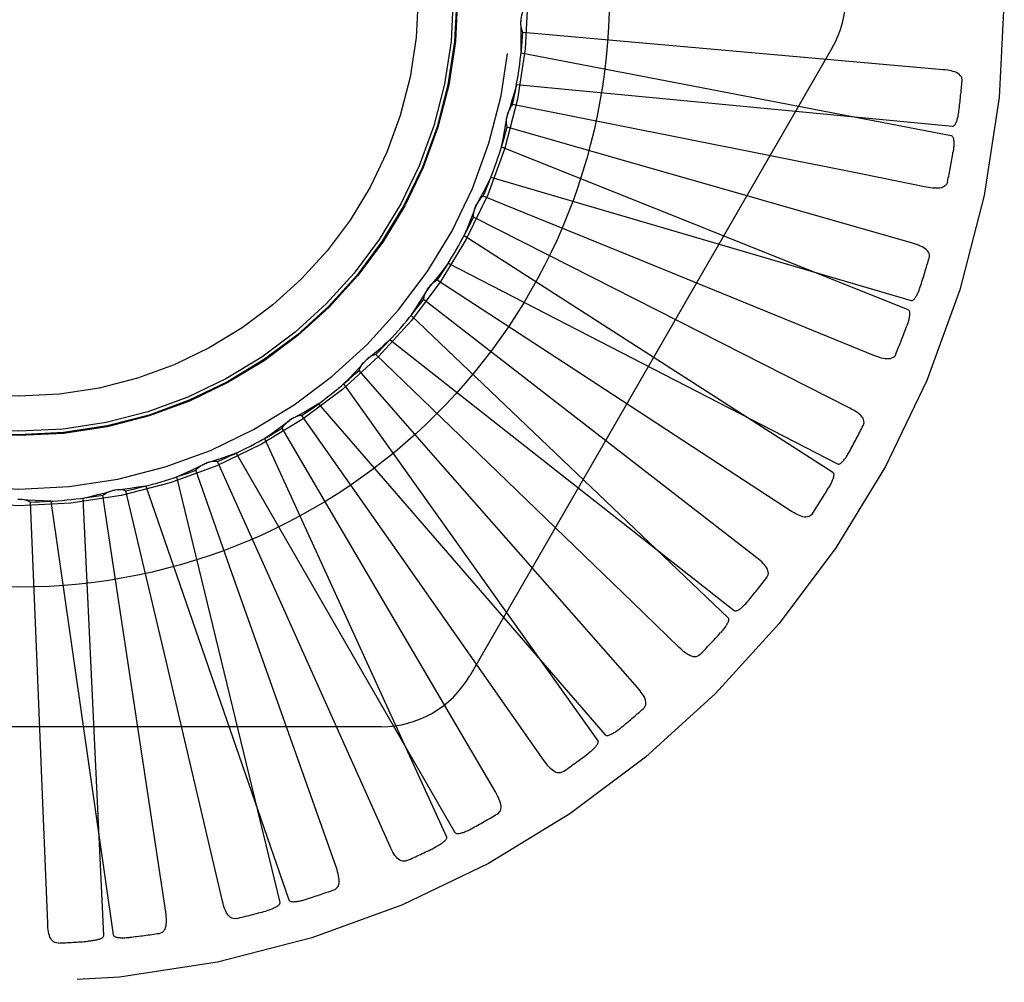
# Model space of a CAD drawing. Header units: inches. Extents: x 0 to 77.3, y 0 to 50.
# Tile 15 of 42: x 37.015 to 37.296, y 2.869 to 3.144. Entities that reach past the tile are written whole.
import ezdxf

# ---------------------------------------------------------------- set-up
doc = ezdxf.new("R2010")
doc.units = ezdxf.units.IN
doc.header["$LTSCALE"] = 4.25
doc.header["$MEASUREMENT"] = 0
doc.linetypes.add('HIDDEN', pattern=[0.2, 0.1, -0.1])
doc.layers.get('0').update_dxf_attribs({"linetype": 'CONTINUOUS'})
doc.layers.add('DEFAULT_2', color=8, linetype='HIDDEN')

msp = doc.modelspace()

# ---------------------------------------------------------------- linework, layer by layer
at = {"color": 7, "linetype": 'Continuous'}
msp.add_circle((37.0148883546, 3.1501014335), 0.1685, dxfattribs=at)
at = {"layer": 'DEFAULT_2', "color": 8, "linetype": 'HIDDEN'}
for p, q in [((37.1897432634, 3.1371377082), (37.1587787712, 3.1399058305)), ((37.2786600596, 3.1292736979), (37.1897432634, 3.1371377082)), ((37.247031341, 3.135518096), (37.1435893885, 2.9563513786)), ((37.1582505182, 3.1341110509), (37.2809609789, 3.1104605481)), ((37.1569483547, 3.1250543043), (37.2813512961, 3.1131752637)), ((37.2031469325, 3.1099162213), (37.1558226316, 3.119345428)), ((37.1841300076, 3.1042804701), (37.1542489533, 3.1128586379)), ((37.1526335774, 3.1072685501), (37.2686506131, 3.0608223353)), ((37.2699516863, 3.0797309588), (37.1841300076, 3.1042804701)), ((37.149640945, 3.0986219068), (37.2695476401, 3.0634141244)), ((37.1921397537, 3.0750142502), (37.1474551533, 3.0932292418)), ((37.1723999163, 3.0730793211), (37.1446822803, 3.087157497)), ((37.1420381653, 3.0819741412), (37.2471686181, 3.0144109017)), ((37.1374632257, 3.0740501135), (37.2485399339, 3.0167860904)), ((37.2520246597, 3.032731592), (37.1723999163, 3.0730793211)), ((37.1747262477, 3.0428261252), (37.1342963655, 3.0691685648)), ((37.1549769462, 3.0446619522), (37.1304245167, 3.063731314)), ((37.1268472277, 3.0591420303), (37.2172914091, 2.9729036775)), ((37.1208553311, 3.052227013), (37.2190874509, 2.9749764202)), ((37.1515357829, 3.0145152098), (37.116821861, 3.0480330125)), ((37.1324908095, 3.0200554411), (37.1119909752, 3.0434267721)), ((37.2255269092, 2.9899742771), (37.1549769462, 3.0446619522)), ((37.1076098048, 3.0395974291), (37.1800988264, 2.9378008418)), ((37.100417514, 3.0339413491), (37.1822546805, 2.9394962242)), ((37.1234065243, 2.9911047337), (37.0956632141, 3.0305864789)), ((37.1057542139, 3.0001491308), (37.0900478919, 3.0269777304)), ((37.085021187, 3.0240467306), (37.1369351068, 2.9103711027)), ((37.0768884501, 3.0198540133), (37.1393728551, 2.9116278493)), ((37.1914161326, 2.9530043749), (37.1324908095, 3.0200554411)), ((37.0757334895, 2.9856624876), (37.0653883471, 3.0149787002)), ((37.0913551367, 2.9734408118), (37.0715851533, 3.0174595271)), ((37.059897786, 3.0130519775), (37.0893602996, 2.8916058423)), ((37.0511185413, 3.0104741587), (37.0919918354, 2.892378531)), ((37.0331476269, 3.0070105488), (37.0390938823, 2.8821832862)), ((37.0410103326, 2.9937605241), (37.038903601, 3.0078633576)), ((37.0565400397, 2.9621618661), (37.0454579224, 3.0091265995)), ((37.0202195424, 2.9576755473), (37.0182258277, 3.0058888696)), ((37.0240391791, 3.0061407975), (37.0418240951, 2.8824439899)), ((37.15092518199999, 2.9231580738), (37.1057542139, 3.0001491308)), ((37.0568342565, 2.8888547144), (37.0410103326, 2.9937605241)), ((37.1055175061, 2.9015140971), (37.0757334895, 2.9856624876)), ((37.1208418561, 2.9076490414), (37.0913551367, 2.9734408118)), ((37.0730427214, 2.89197864), (37.0565400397, 2.9621618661)), ((37.0216559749, 2.9223579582), (37.0202195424, 2.9576755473)), ((37.1183303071, 2.9417680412), (36.911446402, 2.9417680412)), ((37.0231417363, 2.8856374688), (37.0216559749, 2.9223579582))]:
    msp.add_line(p, q, dxfattribs=at)
for points in [[(37.1590963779, 3.1465732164), (37.1588082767, 3.1460227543), (37.1585748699, 3.1454498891), (37.1583947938, 3.1448488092), (37.1582709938, 3.144234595), (37.1582066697, 3.1436221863), (37.1582006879, 3.1430055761)], [(37.1587787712, 3.1399058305), (37.1585442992, 3.1404811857), (37.1583664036, 3.1410736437), (37.1582442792, 3.1416891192), (37.1581794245, 3.1423123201), (37.1581736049, 3.1429280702), (37.1582262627, 3.1435424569)], [(37.1582505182, 3.1341110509), (37.1582885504, 3.136338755), (37.1582929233, 3.1385637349), (37.1582636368, 3.1407859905), (37.1582006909, 3.1430055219)], [(37.2840855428, 3.1260455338), (37.2840812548, 3.1265085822), (37.2839950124, 3.1269321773), (37.2838217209, 3.1273174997), (37.2835766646, 3.1276610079), (37.2832725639, 3.1279569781), (37.2829120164, 3.1282131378), (37.2824995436, 3.1284343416), (37.282042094, 3.1286234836), (37.281546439, 3.1287838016), (37.2810176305, 3.128919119), (37.2804624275, 3.129033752), (37.2798824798, 3.1291294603), (37.2792821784, 3.129209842), (37.2786600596, 3.1292736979)], [(37.1569483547, 3.1250543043), (37.1563572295, 3.122906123), (37.155734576, 3.1207700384), (37.155080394, 3.1186460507), (37.1543946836, 3.1165341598)], [(37.1558226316, 3.119345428), (37.1554355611, 3.118859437), (37.1550979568, 3.1183410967), (37.1548073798, 3.1177849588), (37.1545695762, 3.1172052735), (37.1543905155, 3.1166161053), (37.1542679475, 3.1160117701)], [(37.1542489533, 3.1128586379), (37.1541276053, 3.1134679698), (37.1540650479, 3.1140833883), (37.1540616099, 3.1147108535), (37.1541158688, 3.1153350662), (37.1542266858, 3.1159407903), (37.1543946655, 3.1165341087)], [(37.2813512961, 3.1131752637), (37.2815234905, 3.1131914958), (37.2816826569, 3.1132477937), (37.2818283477, 3.1133480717), (37.2819619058, 3.1134805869), (37.2820840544, 3.1136358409), (37.2821962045, 3.1138110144), (37.2822995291, 3.113999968), (37.2823954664, 3.1142031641), (37.2824858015, 3.1144192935), (37.2825706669, 3.1146475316), (37.2826507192, 3.1148868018), (37.2827261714, 3.1151365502), (37.2827973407, 3.1153954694), (37.2828645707, 3.1156647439), (37.2829283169, 3.1159447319), (37.2829885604, 3.1162366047), (37.2830457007, 3.1165414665), (37.2830989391, 3.116859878), (37.2831475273, 3.117192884), (37.2831917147, 3.1175401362)], [(37.1526335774, 3.1072685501), (37.1530925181, 3.109448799), (37.1535178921, 3.111632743), (37.1539096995, 3.1138203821), (37.1542679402, 3.1160117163)], [(37.2738433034, 3.0957724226), (37.2556535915, 3.0994144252), (37.2031469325, 3.1099162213)], [(37.2809609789, 3.1104605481), (37.2811216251, 3.1103964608), (37.2812584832, 3.110297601), (37.281370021, 3.1101603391), (37.2814608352, 3.109995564), (37.2815342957, 3.1098121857), (37.281592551, 3.1096125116), (37.2816384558, 3.1094021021), (37.28167326, 3.1091801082), (37.2816990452, 3.1089472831), (37.2817161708, 3.1087043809), (37.2817255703, 3.1084522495), (37.2817276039, 3.1081913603), (37.2817229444, 3.1079228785), (37.2817115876, 3.1076455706), (37.2816938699, 3.1073589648), (37.2816694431, 3.1070619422), (37.28163839, 3.1067533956), (37.2815997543, 3.1064328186), (37.2815524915, 3.1060992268), (37.2814969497, 3.1057529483)], [(37.149640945, 3.0986219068), (37.1486539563, 3.096624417), (37.1476382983, 3.0946447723), (37.1465939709, 3.0926829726), (37.1455209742, 3.0907390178)], [(37.2799580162, 3.0973401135), (37.2798237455, 3.096897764), (37.2796218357, 3.0965160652), (37.2793470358, 3.0961952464), (37.2790150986, 3.0959346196), (37.2786399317, 3.0957363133), (37.2782218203, 3.0955921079), (37.2777637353, 3.0954960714), (37.2772715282, 3.0954434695), (37.2767507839, 3.0954292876), (37.2762052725, 3.095448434), (37.2756402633, 3.0954948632), (37.2750568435, 3.095566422), (37.2744582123, 3.0956584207), (37.2738433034, 3.0957724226)], [(37.1474551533, 3.0932292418), (37.1469831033, 3.0928252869), (37.1465535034, 3.0923802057), (37.1461629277, 3.09188911), (37.1458197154, 3.091364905), (37.1455323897, 3.0908202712), (37.1452976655, 3.0902500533)], [(37.1420381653, 3.0819741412), (37.1429014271, 3.0840281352), (37.1437324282, 3.0860921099), (37.1445311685, 3.0881660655), (37.1452976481, 3.0902500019)], [(37.1446822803, 3.087157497), (37.1446784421, 3.0877787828), (37.1447334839, 3.0883949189), (37.1448488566, 3.0890116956), (37.145020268, 3.0896143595), (37.1452437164, 3.090188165), (37.1455209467, 3.090738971)], [(37.2746683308, 3.0755359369), (37.2747516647, 3.0759904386), (37.274747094, 3.0764221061), (37.274649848, 3.0768331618), (37.2744742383, 3.0772169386), (37.2742316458, 3.0775651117), (37.2739260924, 3.0778848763), (37.2735629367, 3.0781801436), (37.2731495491, 3.0784524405), (37.2726931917, 3.0787036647), (37.2721995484, 3.0789366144), (37.2716760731, 3.0791542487), (37.2711247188, 3.0793579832), (37.2705504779, 3.0795505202), (37.2699516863, 3.0797309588)], [(37.1374632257, 3.0740501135), (37.1361160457, 3.0722755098), (37.1347440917, 3.0705238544), (37.1333473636, 3.0687951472), (37.1319258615, 3.0670893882)], [(37.2588818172, 3.0477466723), (37.2417100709, 3.0547652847), (37.1921397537, 3.0750142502)], [(37.1342963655, 3.0691685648), (37.1337563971, 3.0688612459), (37.1332503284, 3.0685055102), (37.1327738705, 3.0680972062), (37.132337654, 3.0676474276), (37.131952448, 3.0671670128), (37.1316140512, 3.0666515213)], [(37.1268472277, 3.0591420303), (37.1280822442, 3.0609933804), (37.1292883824, 3.062862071), (37.1304656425, 3.0647481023), (37.1316140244, 3.0666514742)], [(37.1304245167, 3.063731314), (37.1305383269, 3.0643420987), (37.1307089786, 3.0649366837), (37.1309389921, 3.0655204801), (37.1312213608, 3.0660798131), (37.1315493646, 3.0666009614), (37.1319258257, 3.0670893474)], [(37.2695476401, 3.0634141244), (37.2697197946, 3.0633974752), (37.2698867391, 3.0634226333), (37.2700487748, 3.063493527), (37.270204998, 3.0635983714), (37.2703543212, 3.0637277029), (37.2704975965, 3.0638784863), (37.2706348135, 3.0640444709), (37.2707674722, 3.0642258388), (37.2708970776, 3.0644209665), (37.2710236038, 3.0646290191), (37.2711474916, 3.0648488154), (37.2712688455, 3.0650797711), (37.2713877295, 3.0653205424), (37.271504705, 3.0655722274), (37.2716202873, 3.0658350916), (37.2717346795, 3.0661102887), (37.27185013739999, 3.0664038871), (37.2719610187, 3.0667014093), (37.2720618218, 3.0669888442), (37.2721543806, 3.0672708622)], [(37.2686506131, 3.0608223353), (37.2687962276, 3.0607290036), (37.2689119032, 3.0606060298), (37.2689954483, 3.0604501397), (37.2690534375, 3.0602711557), (37.2690908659, 3.0600771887), (37.2691102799, 3.0598700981), (37.2691155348, 3.0596548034), (37.2691076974, 3.0594302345), (37.2690889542, 3.059196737), (37.2690598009, 3.0589549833), (37.2690213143, 3.0587056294), (37.2689739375, 3.05844907), (37.2689185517, 3.0581863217), (37.2688549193, 3.0579161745), (37.2687832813, 3.0576381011), (37.268703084, 3.0573510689), (37.26861229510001, 3.0570487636), (37.2685155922, 3.0567465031), (37.2684174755, 3.0564591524), (37.268316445, 3.0561817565)], [(37.1208553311, 3.052227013), (37.1191966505, 3.0507394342), (37.1175179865, 3.0492790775), (37.1158193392, 3.0478459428), (37.1141007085, 3.0464400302)], [(37.1076098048, 3.0395974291), (37.1091746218, 3.0411834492), (37.1107131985, 3.0427907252), (37.1122255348, 3.0444192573), (37.1137116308, 3.0460690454)], [(37.1119909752, 3.0434267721), (37.1122183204, 3.0440049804), (37.1124984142, 3.0445565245), (37.1128347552, 3.0450862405), (37.1132178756, 3.0455820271), (37.1136385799, 3.0460316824), (37.1141006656, 3.0464399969)], [(37.116821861, 3.0480330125), (37.1162334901, 3.047833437), (37.1156692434, 3.047579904), (37.1151241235, 3.0472691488), (37.1146106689, 3.0469100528), (37.114141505, 3.0465112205), (37.113711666, 3.0460690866)], [(37.2651824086, 3.0481283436), (37.2649670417, 3.0477196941), (37.2646966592, 3.0473832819), (37.2643661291, 3.0471202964), (37.2639908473, 3.0469271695), (37.2635849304, 3.0468034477), (37.2631470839, 3.0467409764), (37.262679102, 3.0467333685), (37.2621858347, 3.046774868), (37.261671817, 3.0468594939), (37.2611397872, 3.046981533), (37.2605937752, 3.0471340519), (37.2600344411, 3.0473147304), (37.2594640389, 3.0475183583), (37.2588818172, 3.0477466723)], [(37.2351017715, 3.0034202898), (37.2195686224, 3.0135618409), (37.1747262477, 3.0428261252)], [(37.100417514, 3.0339413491), (37.0985072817, 3.0327945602), (37.096582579, 3.0316782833), (37.0946434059, 3.0305925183), (37.0926897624, 3.0295372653)], [(37.2558621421, 3.0277197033), (37.2560299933, 3.0281502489), (37.2561072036, 3.0285749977), (37.2560895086, 3.0289970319), (37.2559897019, 3.0294071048), (37.2558173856, 3.0297948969), (37.2555778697, 3.0301667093), (37.2552771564, 3.0305253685), (37.2549227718, 3.0308709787), (37.2545222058, 3.0312040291), (37.2540815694, 3.0315261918), (37.2536087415, 3.0318389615), (37.2531059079, 3.0321433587), (37.2525784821, 3.0324410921), (37.2520246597, 3.032731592)], [(37.085021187, 3.0240467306), (37.0868578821, 3.0253079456), (37.0886728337, 3.0265949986), (37.0904660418, 3.0279078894), (37.0922375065, 3.0292466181)], [(37.0900478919, 3.0269777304), (37.0903805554, 3.0275024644), (37.0907599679, 3.0279910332), (37.0911904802, 3.0284475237), (37.0916605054, 3.0288618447), (37.0921587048, 3.0292237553), (37.092689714, 3.0295372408)], [(37.0956632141, 3.0305864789), (37.0950477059, 3.0305018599), (37.0944456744, 3.030359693), (37.0938515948, 3.0301577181), (37.0932794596, 3.0299022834), (37.0927432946, 3.0295994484), (37.092237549, 3.029246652)], [(37.0768884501, 3.0198540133), (37.074795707, 3.0190894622), (37.0726945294, 3.0183576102), (37.0705849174, 3.0176584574), (37.0684668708, 3.0169920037)], [(37.2485399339, 3.0167860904), (37.2487058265, 3.0167371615), (37.2488745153, 3.0167302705), (37.2490470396, 3.0167692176), (37.2492202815, 3.0168426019), (37.2493913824, 3.0169413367), (37.2495606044, 3.0170622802), (37.2497267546, 3.0171992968), (37.2498913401, 3.0173522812), (37.2500555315, 3.0175193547), (37.2502191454, 3.0176997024), (37.2503823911, 3.0178920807), (37.2505452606, 3.0180958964), (37.2507075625, 3.0183098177), (37.2508700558, 3.0185348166), (37.2510332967, 3.0187710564), (37.2511977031, 3.0190196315), (37.2513639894, 3.0192812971), (37.2515318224, 3.0195572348), (37.2517010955, 3.0198490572), (37.2518718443, 3.0201562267)], [(37.059897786, 3.0130519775), (37.0619399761, 3.0139428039), (37.0639657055, 3.0148631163), (37.0659749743, 3.0158129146), (37.0679677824, 3.0167921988)], [(37.0653883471, 3.0149787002), (37.06581430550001, 3.0154309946), (37.0662793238, 3.01583893), (37.0667884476, 3.0162056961), (37.0673283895, 3.016523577), (37.0678860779, 3.0167846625), (37.0684668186, 3.0169919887)], [(37.0715851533, 3.0174595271), (37.0709647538, 3.017492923), (37.0703466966, 3.0174672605), (37.0697251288, 3.0173813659), (37.0691149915, 3.0172388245), (37.0685312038, 3.0170429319), (37.0679678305, 3.016792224)], [(37.2033626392, 2.9643953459), (37.1900294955, 2.9772932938), (37.1515357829, 3.0145152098)], [(37.2471686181, 3.0144109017), (37.247293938, 3.0142916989), (37.2473842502, 3.0141490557), (37.2474367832, 3.0139801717), (37.2474598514, 3.0137934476), (37.2474598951, 3.0135959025), (37.247439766, 3.0133888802), (37.2474041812, 3.0131764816), (37.2473539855, 3.0129574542), (37.2472913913, 3.0127317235), (37.2472170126, 3.0124998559), (37.247132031, 3.0122622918), (37.2470369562, 3.0120193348), (37.2469328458, 3.0117718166), (37.2468192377, 3.0115185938), (37.2466962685, 3.0112591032), (37.2465631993, 3.0109924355), (37.2464198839, 3.0107178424), (37.2462646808, 3.010434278), (37.2460956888, 3.0101402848), (37.2459135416, 3.0098363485)], [(37.0454579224, 3.0091265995), (37.0448550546, 3.0092768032), (37.0442433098, 3.0093685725), (37.0436167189, 3.0094018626), (37.0429906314, 3.0093773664), (37.0423803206, 3.0092954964), (37.0417796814, 3.0091559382)], [(37.0511185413, 3.0104741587), (37.0489189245, 3.0101194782), (37.0467172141, 3.0097985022), (37.0445134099, 3.0095112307), (37.042307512, 3.0092576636)], [(37.0182258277, 3.0058888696), (37.0176622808, 3.0061504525), (37.0170789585, 3.0063563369), (37.016469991, 3.0065076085), (37.0158505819, 3.0066020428), (37.0152358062, 3.0066371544), (37.0146196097, 3.0066137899)], [(37.0240391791, 3.0061407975), (37.0218121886, 3.0062088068), (37.0195895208, 3.0063103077), (37.0173711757, 3.0064453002), (37.0151571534, 3.0066137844)], [(37.0331476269, 3.0070105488), (37.0353215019, 3.0074987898), (37.037484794, 3.0080190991), (37.03963750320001, 3.0085714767), (37.0417796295, 3.0091559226)], [(37.038903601, 3.0078633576), (37.0394074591, 3.0082268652), (37.0399412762, 3.0085394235), (37.0405106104, 3.0088032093), (37.0411009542, 3.009013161), (37.0416979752, 3.0091639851), (37.0423074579, 3.0092576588)], [(37.2413613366, 3.002603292), (37.2410721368, 3.0022423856), (37.2407427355, 3.0019629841), (37.2403683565, 3.001767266), (37.2399633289, 3.0016486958), (37.2395413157, 3.0016040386), (37.239099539, 3.0016255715), (37.2386385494, 3.0017066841), (37.2381620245, 3.0018408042), (37.2376732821, 3.0020212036), (37.2371739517, 3.0022417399), (37.2366667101, 3.0024948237), (37.2361517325, 3.0027780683), (37.2356302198, 3.0030859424), (37.2351017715, 3.0034202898)], [(37.1648115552, 2.932082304), (37.1541603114, 2.9472704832), (37.1234065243, 2.9911047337)], [(37.2283462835, 2.9843262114), (37.2285927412, 2.984717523), (37.2287490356, 2.9851201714), (37.2288115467, 2.9855379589), (37.2287911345, 2.9859594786), (37.2286953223, 2.9863728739), (37.2285305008, 2.9867832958), (37.2283030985, 2.9871923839), (37.2280205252, 2.9875988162), (37.2276902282, 2.9880016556), (37.2273185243, 2.9884013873), (37.2269134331, 2.9887979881), (37.2264772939, 2.9891920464), (37.2260157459, 2.9895842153), (37.2255269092, 2.9899742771)], [(37.2190874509, 2.9749764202), (37.2192410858, 2.9748969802), (37.219405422, 2.9748582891), (37.2195821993, 2.9748638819), (37.2197661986, 2.9749031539), (37.2199528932, 2.9749677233), (37.2201419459, 2.9750544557), (37.220331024, 2.9751575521), (37.2205215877, 2.9752766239), (37.2207144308, 2.9754096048), (37.220909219, 2.9755557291), (37.2211059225, 2.9757137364), (37.2213044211, 2.9758830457), (37.2215042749, 2.9760623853), (37.2217064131, 2.9762525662), (37.2219114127, 2.9764536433), (37.2221198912, 2.9766666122), (37.222336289, 2.9768963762), (37.2225497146, 2.9771312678), (37.2227495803, 2.97736), (37.2229394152, 2.9775863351)], [(37.2172914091, 2.9729036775), (37.2173919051, 2.9727629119), (37.2174535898, 2.9726057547), (37.2174732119, 2.9724299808), (37.2174605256, 2.9722422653), (37.2174231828, 2.9720482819), (37.2173642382, 2.9718488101), (37.2172890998, 2.9716469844), (37.21719836, 2.9714414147), (37.2170941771, 2.9712316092), (37.2169772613, 2.9710180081), (37.2168488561, 2.9708008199), (37.2167095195, 2.9705802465), (37.2165604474, 2.9703569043), (37.2164009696, 2.970129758), (37.2162311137, 2.9698982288), (37.2160499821, 2.9696615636), (37.21585715, 2.9694189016), (37.2156512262, 2.9691699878), (37.2154304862, 2.9689142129), (37.2151955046, 2.9686517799)], [(37.2093538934, 2.9624080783), (37.2090019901, 2.9621086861), (37.2086258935, 2.9618968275), (37.2082212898, 2.9617755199), (37.2078011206, 2.9617357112), (37.2073782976, 2.9617717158), (37.2069485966, 2.9618764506), (37.2065113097, 2.962043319), (37.2060688, 2.9622651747), (37.2056230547, 2.9625347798), (37.2051744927, 2.9628458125), (37.2047242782, 2.9631903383), (37.2042721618, 2.9635659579), (37.2038182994, 2.9639669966), (37.2033626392, 2.9643953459)], [(37.1931161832, 2.9469254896), (37.1934319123, 2.9472626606), (37.1936613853, 2.9476281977), (37.1938018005, 2.9480265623), (37.1938615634, 2.9484443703), (37.1938457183, 2.9488684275), (37.1937615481, 2.9493026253), (37.1936156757, 2.9497473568), (37.1934151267, 2.9501999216), (37.1931670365, 2.9506579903), (37.1928776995, 2.9511208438), (37.192554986, 2.9515869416), (37.1922013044, 2.9520564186), (37.1918223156, 2.952528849), (37.1914161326, 2.9530043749)], [(37.1822546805, 2.9394962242), (37.1823905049, 2.9393891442), (37.182544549, 2.9393200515), (37.1827191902, 2.9392920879), (37.1829072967, 2.9392958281), (37.1831028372, 2.9393238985), (37.1833048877, 2.939373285), (37.18351006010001, 2.9394387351), (37.1837197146, 2.9395195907), (37.1839342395, 2.9396136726), (37.1841531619, 2.9397202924), (37.1843762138, 2.939838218), (37.1846031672, 2.9399669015), (37.1848333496, 2.9401051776), (37.1850678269, 2.9402536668), (37.185307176, 2.9404123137), (37.1855521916, 2.9405819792), (37.1858035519, 2.9407628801), (37.1860621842, 2.9409568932), (37.1863293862, 2.9411662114), (37.1866047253, 2.9413901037)], [(37.1800988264, 2.9378008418), (37.1801708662, 2.9376436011), (37.180201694, 2.93747761), (37.1801876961, 2.937301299), (37.1801397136, 2.9371193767), (37.180066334, 2.936935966), (37.1799707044, 2.9367512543), (37.1798587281, 2.9365672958), (37.1797307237, 2.9363826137), (37.1795887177, 2.9361963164), (37.1794334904, 2.9360087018), (37.1792663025, 2.9358197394), (37.1790877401, 2.9356295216), (37.1788990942, 2.9354384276), (37.1786995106, 2.9352455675), (37.17848890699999, 2.9350503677), (37.1782662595, 2.9348522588), (37.1780265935, 2.9346471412), (37.1777816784, 2.9344450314), (37.1775428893, 2.934255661), (37.1773064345, 2.9340757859)], [(37.1703187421, 2.9289972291), (37.1699163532, 2.9287697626), (37.1695068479, 2.9286328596), (37.1690865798, 2.9285903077), (37.1686664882, 2.9286307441), (37.1682581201, 2.9287461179), (37.1678560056, 2.9289302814), (37.1674582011, 2.9291768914), (37.16706567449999, 2.9294784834), (37.1666790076, 2.9298275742), (37.166297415, 2.9302178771), (37.1659205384, 2.9306413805), (37.1655476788, 2.9310957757), (37.1651779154, 2.9315754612), (37.1648115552, 2.932082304)], [(37.1514435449, 2.9168668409), (37.1518177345, 2.9171384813), (37.1521124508, 2.9174541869), (37.1523257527, 2.9178188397), (37.1524634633, 2.918217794), (37.1525281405, 2.9186372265), (37.1525276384, 2.9190795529), (37.1524685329, 2.919543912), (37.1523572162, 2.9200263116), (37.1522002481, 2.9205231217), (37.1520037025, 2.9210323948), (37.1517750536, 2.9215510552), (37.1515166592, 2.9220788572), (37.15123397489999, 2.9226143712), (37.15092518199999, 2.9231580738)], [(37.1393728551, 2.9116278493), (37.1394859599, 2.9114969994), (37.1396241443, 2.9114000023), (37.1397903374, 2.911339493), (37.1399757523, 2.9113075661), (37.1401730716, 2.911298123), (37.1403808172, 2.9113083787), (37.1405946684, 2.9113338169), (37.1408158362, 2.911373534), (37.14104428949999, 2.9114253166), (37.1412794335, 2.9114885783), (37.1415207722, 2.9115621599), (37.1417679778, 2.9116455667), (37.1420201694, 2.9117377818), (37.1422785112, 2.9118392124), (37.142543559, 2.9119496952), (37.1428162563, 2.9120699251), (37.1430976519, 2.9122001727), (37.1433879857, 2.9123415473), (37.1436879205, 2.9124953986), (37.1439972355, 2.9126612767)], [(37.1369351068, 2.9103711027), (37.1369760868, 2.9102030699), (37.1369749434, 2.9100342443), (37.1369278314, 2.9098637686), (37.136846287, 2.9096942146), (37.1367395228, 2.9095280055), (37.1366106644, 2.9093647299), (37.1364658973, 2.9092052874), (37.1363052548, 2.9090481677), (37.136130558, 2.9088921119), (37.1359426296, 2.9087372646), (37.1357427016, 2.9085833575), (37.1355313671, 2.9084303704), (37.1353099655, 2.9082784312), (37.1350774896, 2.9081268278), (37.1348337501, 2.9079750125), (37.1345776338, 2.90782262), (37.1343082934, 2.9076689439), (37.1340247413, 2.9075144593), (37.1337255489, 2.907359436), (37.1334111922, 2.907203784)], [(37.125665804, 2.9035775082), (37.1252275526, 2.9034302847), (37.1247994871, 2.9033733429), (37.1243787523, 2.9034110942), (37.1239739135, 2.9035303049), (37.1235947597, 2.9037208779), (37.1232347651, 2.903977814), (37.1228908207, 2.9042952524), (37.1225624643, 2.9046656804), (37.1222488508, 2.9050816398), (37.1219480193, 2.9055371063), (37.1216581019, 2.9060242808), (37.1213779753, 2.9065410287), (37.1211056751, 2.9070820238), (37.1208418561, 2.9076490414)], [(37.1048361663, 2.8952386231), (37.1052547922, 2.895434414), (37.1056038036, 2.8956885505), (37.1058822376, 2.8960062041), (37.1060929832, 2.8963718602), (37.1062358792, 2.8967714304), (37.1063191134, 2.8972058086), (37.1063489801, 2.8976728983), (37.1063309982, 2.8981675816), (37.1062709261, 2.8986850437), (37.1061743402, 2.8992222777), (37.1060479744, 2.8997749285), (37.1058941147, 2.900342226), (37.1057178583, 2.9009216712), (37.1055175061, 2.9015140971)], [(37.0770083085, 2.8870677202), (37.0765505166, 2.8870061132), (37.0761196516, 2.8870312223), (37.0757137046, 2.8871479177), (37.0753387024, 2.8873415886), (37.0750024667, 2.887600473), (37.0746976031, 2.8879208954), (37.0744199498, 2.8882976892), (37.0741676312, 2.8887235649), (37.0739384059, 2.8891913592), (37.0737292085, 2.8896955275), (37.0735367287, 2.8902287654), (37.0733594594, 2.8907891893), (37.073194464, 2.891371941), (37.0730427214, 2.89197864)], [(37.0893602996, 2.8916058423), (37.0893687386, 2.8914330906), (37.0893356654, 2.8912675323), (37.0892571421, 2.8911090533), (37.089144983, 2.8909579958), (37.0890086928, 2.8908149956), (37.088851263, 2.8906790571), (37.0886789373, 2.8905498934), (37.0884914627, 2.8904260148), (37.0882903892, 2.8903058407), (37.0880765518, 2.8901893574), (37.0878511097, 2.8900760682), (37.0876146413, 2.8899658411), (37.087368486, 2.8898585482), (37.0871115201, 2.8897536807), (37.0868434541, 2.889650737), (37.0865631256, 2.8895495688), (37.0862641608, 2.8894481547), (37.0859619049, 2.8893516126), (37.0856712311, 2.8892649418), (37.0853871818, 2.889186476)], [(37.0919918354, 2.892378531), (37.0920781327, 2.8922286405), (37.0921954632, 2.8921072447), (37.0923472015, 2.8920163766), (37.0925232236, 2.8919499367), (37.0927151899, 2.8919033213), (37.0929211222, 2.8918740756), (37.093135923, 2.8918585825), (37.0933606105, 2.8918557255), (37.0935947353, 2.8918633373), (37.0938376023, 2.8918809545), (37.0940885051, 2.8919075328), (37.0943470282, 2.8919426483), (37.0946121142, 2.8919854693), (37.0948849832, 2.8920361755), (37.0951661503, 2.8920945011), (37.0954566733, 2.89216095), (37.0957627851, 2.8922371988), (37.0960694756, 2.8923194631), (37.0963621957, 2.8924041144), (37.0966457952, 2.8924923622)], [(37.0549777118, 2.8828216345), (37.055425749, 2.8829346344), (37.0558165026, 2.8831181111), (37.0561500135, 2.8833773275), (37.0564261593, 2.8836964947), (37.0566420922, 2.8840618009), (37.0568060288, 2.8844725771), (37.056923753, 2.8849255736), (37.0569997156, 2.8854147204), (37.0570386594, 2.8859342), (37.0570454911, 2.8864800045), (37.0570259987, 2.887046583), (37.0569822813, 2.8876327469), (37.0569188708, 2.8882350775), (37.0568342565, 2.8888547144)], [(37.0261071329, 2.8800646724), (37.0256454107, 2.8800908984), (37.0252267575, 2.8801971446), (37.0248501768, 2.8803885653), (37.0245186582, 2.8806496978), (37.0242374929, 2.8809675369), (37.023998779, 2.8813398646), (37.023797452, 2.8817623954), (37.0236302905, 2.8822283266), (37.0234937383, 2.8827310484), (37.0233837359, 2.8832656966), (37.0232956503, 2.8838257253), (37.0232276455, 2.88440957), (37.0231759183, 2.8850130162), (37.0231417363, 2.8856374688)], [(37.0390938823, 2.8821832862), (37.0390694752, 2.8820120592), (37.0390056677, 2.8818557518), (37.038898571, 2.8817149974), (37.0387598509, 2.881587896), (37.0385989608, 2.881473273), (37.0384186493, 2.881369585), (37.0382249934, 2.8812753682), (37.0380174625, 2.8811892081), (37.0377972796, 2.8811092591), (37.0375652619, 2.8810353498), (37.0373224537, 2.8809667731), (37.037069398, 2.8809032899), (37.0368073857, 2.8808445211), (37.0365352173, 2.8807901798), (37.0362525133, 2.8807398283), (37.0359581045, 2.8806935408), (37.0356513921, 2.8806510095), (37.0353302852, 2.8806129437), (37.0349922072, 2.8805800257), (37.034638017, 2.8805520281)], [(37.0418240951, 2.8824439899), (37.0418804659, 2.8822804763), (37.0419727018, 2.8821390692), (37.042104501, 2.8820211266), (37.0422647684, 2.881922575), (37.0424444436, 2.8818404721), (37.0426411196, 2.881772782), (37.04284910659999, 2.8817169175), (37.043069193, 2.8816715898), (37.0433005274, 2.8816347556), (37.0435423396, 2.8816060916), (37.0437937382, 2.8815847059), (37.0440542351, 2.881570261), (37.0443226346, 2.8815621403), (37.0446001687, 2.8815602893), (37.044887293, 2.8815643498), (37.0451851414, 2.881574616), (37.0454947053, 2.8815909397), (37.0458168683, 2.8816142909), (37.0461529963, 2.8816457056), (37.046502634, 2.8816848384)]]:
    msp.add_lwpolyline(points, dxfattribs=at)
for radius in [0.2812500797, 0.1452498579, 0.12525, 0.125, 0.124, 0.1139999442]:
    msp.add_circle((37.0148883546, 3.1501014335), radius, dxfattribs=at)
for centre, radius, start, end in [((37.2217722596, 3.1501014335), 0.0291666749, 329.9999999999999, 30), ((37.0148883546, 3.1501014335), 0.1405, 180, 360), ((37.0148883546, 3.1501014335), 0.1442511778, 347.6893807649, 355.9469828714), ((37.0148883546, 3.1501014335), 0.2702696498, 353.0804225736, 354.8935194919), ((37.0148883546, 3.1501014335), 0.1442511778, 336.7802898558, 345.0378919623), ((37.0148883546, 3.1501014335), 0.2702696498, 348.7425801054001, 350.5557198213), ((37.0148883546, 3.1501014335), 0.1442511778, 325.8711989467, 334.1288010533), ((37.0148883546, 3.1501014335), 0.2702696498, 342.153275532, 343.9847597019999), ((37.0148883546, 3.1501014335), 0.1442511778, 314.9621080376, 323.2197101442), ((37.0148883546, 3.1501014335), 0.2702696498, 337.8333718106, 339.6654480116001), ((37.0148883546, 3.1501014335), 0.1442511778, 304.0530171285, 312.3106192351), ((37.0148883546, 3.1501014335), 0.1442511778, 293.1439262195, 301.401528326), ((37.0148883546, 3.1501014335), 0.2702696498, 331.2627105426, 333.0756589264), ((37.0148883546, 3.1501014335), 0.1442511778, 282.2348353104, 290.4924374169), ((37.0148883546, 3.1501014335), 0.2702696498, 326.9244611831, 328.7363058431), ((37.0148883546, 3.1501014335), 0.1442511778, 271.3257444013, 279.5833465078), ((37.0148883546, 3.1501014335), 0.2702696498, 320.3346147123, 322.1664513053), ((37.0148883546, 3.1501014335), 0.2702696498, 316.0152241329, 317.827919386), ((37.1183303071, 2.9709347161), 0.0291666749, 270, 329.9999999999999), ((37.0148883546, 3.1501014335), 0.2702696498, 309.4456962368, 311.2575402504), ((37.0148883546, 3.1501014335), 0.2702696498, 305.1062006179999, 306.9375395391), ((37.0148883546, 3.1501014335), 0.2702696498, 298.5352847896, 300.3483028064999), ((37.0148883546, 3.1501014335), 0.2702696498, 294.1971390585, 296.0102392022), ((37.0148883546, 3.1501014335), 0.2702696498, 287.6078867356, 289.4392814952), ((37.0148883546, 3.1501014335), 0.2702696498, 283.2879141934, 285.1201744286), ((37.0148883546, 3.1501014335), 0.2702696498, 272.3790065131, 274.1905263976), ((37.0148883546, 3.1501014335), 0.2702696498, 276.7173860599, 278.5302178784)]:
    msp.add_arc(centre, radius, start, end, dxfattribs=at)

doc.saveas('drawing.dxf')
